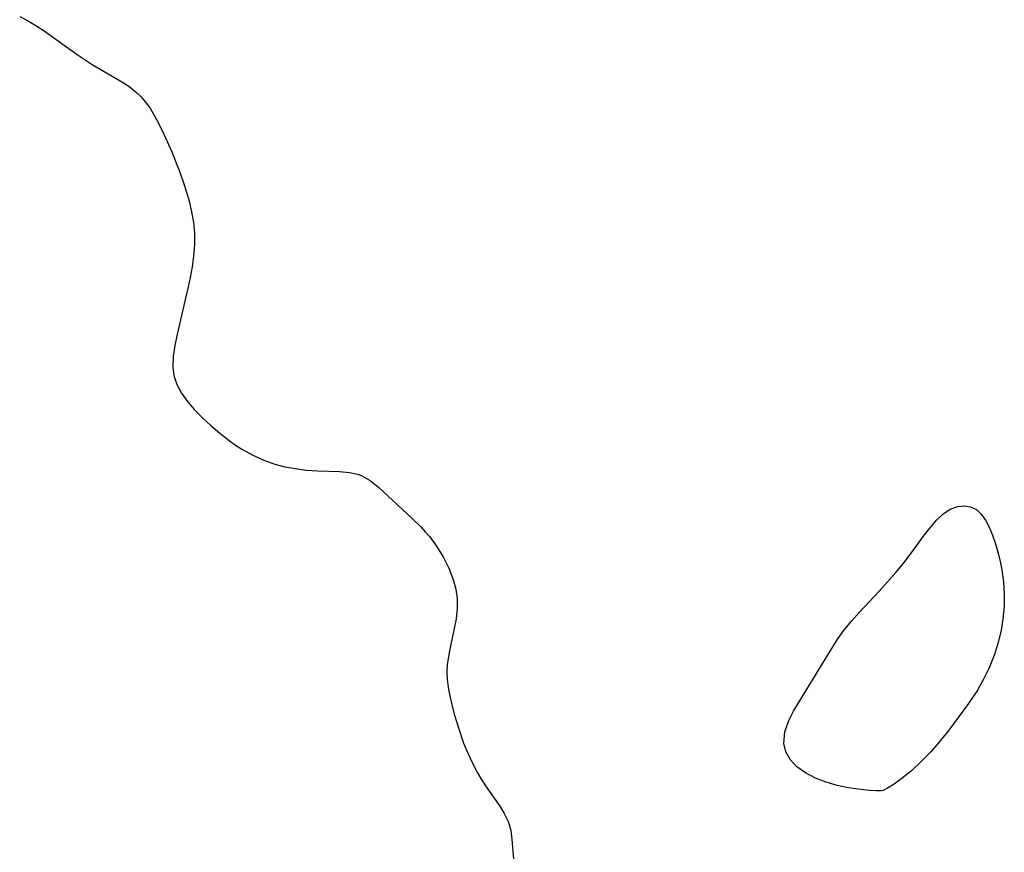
# Model space of a CAD drawing. Header units: metres. Extents: x 1073367 to 1082519, y 1569854 to 1574957.
# Tile 36 of 256: x 1073811 to 1073945, y 1572859 to 1572973. Entities that reach past the tile are written whole.
import ezdxf

# ---------------------------------------------------------------- set-up
doc = ezdxf.new("R2010")
doc.units = ezdxf.units.M
doc.layers.add('CGG_CurvaNivelLidar_v1', color=253, linetype='Continuous', lineweight=30)

msp = doc.modelspace()

# ---------------------------------------------------------------- linework, layer by layer
at = {"layer": 'CGG_CurvaNivelLidar_v1'}
for p, q in [((1073810.8782, 1572972.9943, 64), (1073811.9588, 1572972.4569, 64)), ((1073811.9588, 1572972.4569, 64), (1073813.1014, 1572971.7788, 64)), ((1073813.1014, 1572971.7788, 64), (1073814.2231, 1572971.0308, 64)), ((1073814.2231, 1572971.0308, 64), (1073818.8545, 1572967.7133, 64)), ((1073818.8545, 1572967.7133, 64), (1073820.7848, 1572966.4296, 64)), ((1073820.7848, 1572966.4296, 64), (1073824.5982, 1572964.2337, 64)), ((1073824.5982, 1572964.2337, 64), (1073825.7921, 1572963.4608, 64)), ((1073825.7921, 1572963.4608, 64), (1073826.8914, 1572962.5927, 64)), ((1073826.8914, 1572962.5927, 64), (1073827.4255, 1572962.0744, 64)), ((1073827.4255, 1572962.0744, 64), (1073827.66, 1572961.8185, 64)), ((1073827.66, 1572961.8185, 64), (1073828.6867, 1572960.4605, 64)), ((1073828.6867, 1572960.4605, 64), (1073829.572, 1572958.9528, 64)), ((1073829.572, 1572958.9528, 64), (1073830.3694, 1572957.3425, 64)), ((1073830.3694, 1572957.3425, 64), (1073831.592, 1572954.5899, 64)), ((1073831.592, 1572954.5899, 64), (1073832.6419, 1572951.972, 64)), ((1073832.6419, 1572951.972, 64), (1073833.1895, 1572950.4241, 64)), ((1073833.1895, 1572950.4241, 64), (1073833.6846, 1572948.8606, 64)), ((1073833.6846, 1572948.8606, 64), (1073833.9931, 1572947.7615, 64)), ((1073833.9931, 1572947.7615, 64), (1073834.3341, 1572946.321, 64)), ((1073834.3341, 1572946.321, 64), (1073834.587, 1572944.8714, 64)), ((1073834.587, 1572944.8714, 64), (1073834.7268, 1572943.4119, 64)), ((1073834.7268, 1572943.4119, 64), (1073834.7308, 1572941.8441, 64)), ((1073834.7308, 1572941.8441, 64), (1073834.6097, 1572940.2685, 64)), ((1073834.6097, 1572940.2685, 64), (1073834.4154, 1572938.8207, 64)), ((1073834.4154, 1572938.8207, 64), (1073834.161, 1572937.3735, 64)), ((1073834.161, 1572937.3735, 64), (1073833.8935, 1572936.0722, 64)), ((1073833.8935, 1572936.0722, 64), (1073832.3893, 1572929.6292, 64)), ((1073832.3893, 1572929.6292, 64), (1073832.0564, 1572928.0667, 64)), ((1073832.0564, 1572928.0667, 64), (1073831.8255, 1572926.5566, 64)), ((1073831.8255, 1572926.5566, 64), (1073831.7725, 1572925.1032, 64)), ((1073831.7725, 1572925.1032, 64), (1073831.9224, 1572923.9532, 64)), ((1073831.9224, 1572923.9532, 64), (1073832.3383, 1572922.7259, 64)), ((1073832.3383, 1572922.7259, 64), (1073832.9749, 1572921.5552, 64)), ((1073832.9749, 1572921.5552, 64), (1073833.7805, 1572920.429, 64)), ((1073833.7805, 1572920.429, 64), (1073834.7131, 1572919.3384, 64)), ((1073834.7131, 1572919.3384, 64), (1073835.802, 1572918.2164, 64)), ((1073835.802, 1572918.2164, 64), (1073836.9664, 1572917.128, 64)), ((1073836.9664, 1572917.128, 64), (1073838.184, 1572916.077, 64)), ((1073838.184, 1572916.077, 64), (1073839.6802, 1572914.9077, 64)), ((1073839.6802, 1572914.9077, 64), (1073840.4699, 1572914.3689, 64)), ((1073840.4699, 1572914.3689, 64), (1073841.2843, 1572913.8636, 64)), ((1073841.2843, 1572913.8636, 64), (1073842.7175, 1572913.0756, 64)), ((1073842.7175, 1572913.0756, 64), (1073844.1996, 1572912.3951, 64)), ((1073844.1996, 1572912.3951, 64), (1073845.7268, 1572911.8483, 64)), ((1073845.7268, 1572911.8483, 64), (1073847.0868, 1572911.4991, 64)), ((1073847.0868, 1572911.4991, 64), (1073848.464, 1572911.2498, 64)), ((1073848.464, 1572911.2498, 64), (1073850.029, 1572911.0622, 64)), ((1073850.029, 1572911.0622, 64), (1073851.5741, 1572910.9608, 64)), ((1073851.5741, 1572910.9608, 64), (1073854.5168, 1572910.8795, 64)), ((1073854.5168, 1572910.8795, 64), (1073855.8924, 1572910.7449, 64)), ((1073855.8924, 1572910.7449, 64), (1073857.1805, 1572910.4309, 64)), ((1073857.1805, 1572910.4309, 64), (1073857.4963, 1572910.3092, 64)), ((1073857.4963, 1572910.3092, 64), (1073858.7252, 1572909.6327, 64)), ((1073858.7252, 1572909.6327, 64), (1073859.8764, 1572908.7402, 64)), ((1073859.8764, 1572908.7402, 64), (1073864.4636, 1572904.4435, 64)), ((1073936.9039, 1572905.0287, 64), (1073937.9149, 1572905.7056, 64)), ((1073937.9149, 1572905.7056, 64), (1073938.9585, 1572906.1027, 64)), ((1073938.9585, 1572906.1027, 64), (1073939.8432, 1572906.187, 64)), ((1073939.8432, 1572906.187, 64), (1073940.6925, 1572906.0386, 64)), ((1073940.6925, 1572906.0386, 64), (1073941.4681, 1572905.6573, 64)), ((1073941.4681, 1572905.6573, 64), (1073942.1429, 1572905.0408, 64)), ((1073864.4636, 1572904.4435, 64), (1073865.6155, 1572903.3061, 64)), ((1073935.2984, 1572903.3705, 64), (1073936.0853, 1572904.2653, 64)), ((1073936.0853, 1572904.2653, 64), (1073936.9039, 1572905.0287, 64)), ((1073942.1429, 1572905.0408, 64), (1073942.7241, 1572904.2292, 64)), ((1073942.7241, 1572904.2292, 64), (1073943.2304, 1572903.2644, 64)), ((1073865.6155, 1572903.3061, 64), (1073866.2505, 1572902.6268, 64)), ((1073934.4098, 1572902.2219, 64), (1073935.2984, 1572903.3705, 64)), ((1073943.2304, 1572903.2644, 64), (1073943.6841, 1572902.1613, 64)), ((1073866.2505, 1572902.6268, 64), (1073866.8577, 1572901.923, 64)), ((1073866.8577, 1572901.923, 64), (1073867.7933, 1572900.6836, 64)), ((1073932.5902, 1572899.7306, 64), (1073934.4098, 1572902.2219, 64)), ((1073943.6841, 1572902.1613, 64), (1073944.0859, 1572900.9648, 64)), ((1073867.7933, 1572900.6836, 64), (1073868.7025, 1572899.2103, 64)), ((1073944.0859, 1572900.9648, 64), (1073944.4426, 1572899.6987, 64)), ((1073868.7025, 1572899.2103, 64), (1073869.4598, 1572897.6733, 64)), ((1073931.5621, 1572898.4046, 64), (1073932.5902, 1572899.7306, 64)), ((1073944.4426, 1572899.6987, 64), (1073944.7114, 1572898.5819, 64)), ((1073869.4598, 1572897.6733, 64), (1073870.0559, 1572896.0966, 64)), ((1073930.4794, 1572897.0879, 64), (1073931.5621, 1572898.4046, 64)), ((1073944.7114, 1572898.5819, 64), (1073944.9405, 1572897.4361, 64)), ((1073944.9405, 1572897.4361, 64), (1073945.1759, 1572895.7821, 64)), ((1073870.0559, 1572896.0966, 64), (1073870.4002, 1572894.8145, 64)), ((1073928.195, 1572894.5088, 64), (1073930.4794, 1572897.0879, 64)), ((1073870.4002, 1572894.8145, 64), (1073870.5911, 1572893.5188, 64)), ((1073945.1759, 1572895.7821, 64), (1073945.2848, 1572894.099, 64)), ((1073870.5911, 1572893.5188, 64), (1073870.5991, 1572892.1362, 64)), ((1073925.5466, 1572891.688, 64), (1073928.195, 1572894.5088, 64)), ((1073945.2848, 1572894.099, 64), (1073945.2466, 1572892.4085, 64)), ((1073870.5991, 1572892.1362, 64), (1073870.4469, 1572890.7448, 64)), ((1073945.2466, 1572892.4085, 64), (1073945.0817, 1572890.7144, 64)), ((1073870.4469, 1572890.7448, 64), (1073870.1571, 1572889.2111, 64)), ((1073924.4069, 1572890.4073, 64), (1073925.5466, 1572891.688, 64)), ((1073945.0817, 1572890.7144, 64), (1073944.8392, 1572889.1899, 64)), ((1073870.1571, 1572889.2111, 64), (1073869.4887, 1572886.133, 64)), ((1073923.3399, 1572889.0811, 64), (1073924.4069, 1572890.4073, 64)), ((1073921.8669, 1572886.9164, 64), (1073922.5824, 1572888.0133, 64)), ((1073922.5824, 1572888.0133, 64), (1073923.3399, 1572889.0811, 64)), ((1073944.8392, 1572889.1899, 64), (1073944.4988, 1572887.6821, 64)), ((1073919.1597, 1572882.4639, 64), (1073921.8669, 1572886.9164, 64)), ((1073944.4988, 1572887.6821, 64), (1073943.9247, 1572885.8519, 64)), ((1073869.4887, 1572886.133, 64), (1073869.2503, 1572884.4694, 64)), ((1073943.9247, 1572885.8519, 64), (1073943.2035, 1572884.0679, 64)), ((1073869.2503, 1572884.4694, 64), (1073869.2003, 1572883.4917, 64)), ((1073943.2035, 1572884.0679, 64), (1073942.451, 1572882.5112, 64)), ((1073869.2003, 1572883.4917, 64), (1073869.2359, 1572882.4748, 64)), ((1073942.451, 1572882.5112, 64), (1073941.6043, 1572880.994, 64)), ((1073869.2359, 1572882.4748, 64), (1073869.4121, 1572881.0837, 64)), ((1073917.2604, 1572879.4227, 64), (1073919.1597, 1572882.4639, 64)), ((1073869.4121, 1572881.0837, 64), (1073869.77, 1572879.3388, 64)), ((1073941.6043, 1572880.994, 64), (1073940.4085, 1572879.1887, 64)), ((1073869.77, 1572879.3388, 64), (1073870.232, 1572877.5857, 64)), ((1073916.5134, 1572878.1354, 64), (1073917.2604, 1572879.4227, 64)), ((1073940.4085, 1572879.1887, 64), (1073938.9936, 1572877.2505, 64)), ((1073870.232, 1572877.5857, 64), (1073870.7609, 1572875.835, 64)), ((1073915.8768, 1572876.8499, 64), (1073916.5134, 1572878.1354, 64)), ((1073938.9936, 1572877.2505, 64), (1073937.5663, 1572875.3728, 64)), ((1073870.7609, 1572875.835, 64), (1073871.4639, 1572873.7728, 64)), ((1073915.3295, 1572875.29, 64), (1073915.8768, 1572876.8499, 64)), ((1073915.1828, 1572873.7173, 64), (1073915.3295, 1572875.29, 64)), ((1073937.5663, 1572875.3728, 64), (1073936.0646, 1572873.5275, 64)), ((1073871.4639, 1572873.7728, 64), (1073872.0363, 1572872.3766, 64)), ((1073915.4697, 1572872.5988, 64), (1073915.1828, 1572873.7173, 64)), ((1073936.0646, 1572873.5275, 64), (1073935.2403, 1572872.594, 64)), ((1073872.0363, 1572872.3766, 64), (1073872.677, 1572871.0221, 64)), ((1073916.0746, 1572871.5251, 64), (1073915.4697, 1572872.5988, 64)), ((1073935.2403, 1572872.594, 64), (1073933.9072, 1572871.2147, 64)), ((1073872.677, 1572871.0221, 64), (1073873.3751, 1572869.7188, 64)), ((1073916.9738, 1572870.5459, 64), (1073916.0746, 1572871.5251, 64)), ((1073918.138, 1572869.6972, 64), (1073916.9738, 1572870.5459, 64)), ((1073933.9072, 1572871.2147, 64), (1073932.5958, 1572869.998, 64)), ((1073873.3751, 1572869.7188, 64), (1073873.8316, 1572868.9457, 64)), ((1073919.4966, 1572868.9898, 64), (1073918.138, 1572869.6972, 64)), ((1073932.5958, 1572869.998, 64), (1073931.363, 1572868.9747, 64)), ((1073873.8316, 1572868.9457, 64), (1073874.4767, 1572867.9475, 64)), ((1073874.4767, 1572867.9475, 64), (1073876.4211, 1572865.1487, 64)), ((1073920.9753, 1572868.4215, 64), (1073919.4966, 1572868.9898, 64)), ((1073922.4896, 1572867.9891, 64), (1073920.9753, 1572868.4215, 64)), ((1073923.9776, 1572867.6733, 64), (1073922.4896, 1572867.9891, 64)), ((1073930.2676, 1572868.173, 64), (1073929.3558, 1572867.6019, 64)), ((1073931.363, 1572868.9747, 64), (1073930.2676, 1572868.173, 64)), ((1073925.3675, 1572867.4577, 64), (1073923.9776, 1572867.6733, 64)), ((1073926.8311, 1572867.3045, 64), (1073925.3675, 1572867.4577, 64)), ((1073927.7433, 1572867.2465, 64), (1073926.8311, 1572867.3045, 64)), ((1073928.5, 1572867.2439, 64), (1073927.7433, 1572867.2465, 64)), ((1073928.7388, 1572867.2892, 64), (1073928.5, 1572867.2439, 64)), ((1073929.3558, 1572867.6019, 64), (1073928.7388, 1572867.2892, 64)), ((1073876.4211, 1572865.1487, 64), (1073876.9881, 1572864.2508, 64)), ((1073876.9881, 1572864.2508, 64), (1073877.6176, 1572862.9615, 64)), ((1073877.6176, 1572862.9615, 64), (1073877.9011, 1572861.822, 64)), ((1073877.9011, 1572861.822, 64), (1073878.0623, 1572860.5856, 64)), ((1073878.0623, 1572860.5856, 64), (1073878.283, 1572857.9769, 64))]:
    msp.add_line(p, q, dxfattribs=at)

doc.saveas('drawing.dxf')
